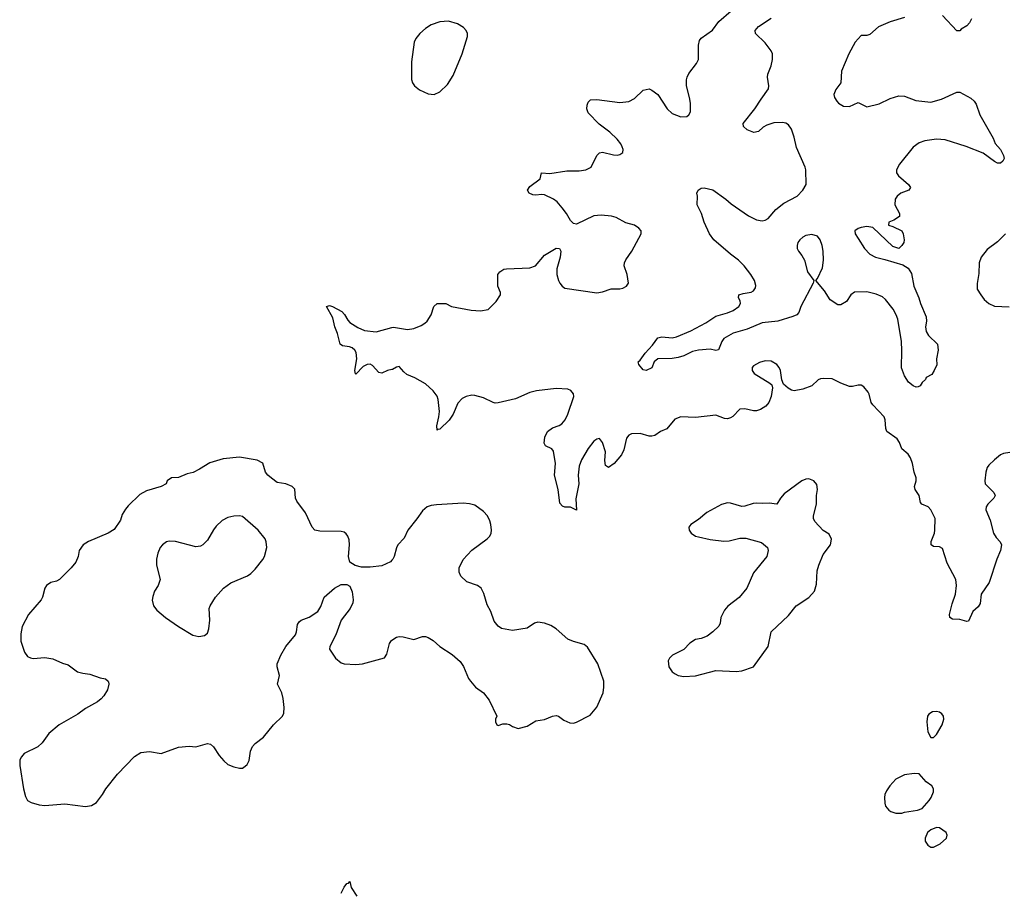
# Model space of a CAD drawing. Header units: inches. Extents: x 1449094 to 1618372, y 389908 to 534307.
# Tile 69 of 256: x 1507436 to 1514216, y 422331 to 428325. Entities that reach past the tile are written whole.
import ezdxf

# ---------------------------------------------------------------- set-up
doc = ezdxf.new("R2010")
doc.units = ezdxf.units.IN
doc.header["$MEASUREMENT"] = 0
doc.layers.add('B5402', color=7, linetype='Continuous')
doc.layers.add('B5412', color=7, linetype='Continuous')

msp = doc.modelspace()

# ---------------------------------------------------------------- linework, layer by layer
at = {"layer": 'B5402', "color": 5}
for points, elevation in [([(1510000, 425916.8), (1509970, 425909.4), (1509930, 425891.8), (1509910, 425896.2), (1509865.1, 425945.1), (1509850, 425952.6), (1509830, 425951.1), (1509802.4, 425937.6), (1509750, 425884), (1509747.6, 425887.6), (1509743.6, 425910), (1509757.4, 425990), (1509753, 426033), (1509744.2, 426050), (1509725.5, 426065.5), (1509706.9, 426073.1), (1509660.1, 426080.1), (1509642.7, 426090), (1509625.2, 426165.2), (1509606, 426210), (1509592.6, 426272.6), (1509550, 426351.3), (1509570, 426356.3), (1509589.4, 426350.6), (1509654.8, 426314.8), (1509674, 426294), (1509695.2, 426255.3), (1509710, 426239.3), (1509764.9, 426205), (1509810, 426185.3), (1509890, 426175.3), (1510000, 426205.3)], 680), ([(1510000, 424603.7), (1509990, 424592.3), (1509930, 424565.1), (1509850, 424555.1), (1509790, 424556), (1509746.3, 424566.3), (1509709.5, 424589.5), (1509699.6, 424630), (1509706.6, 424710), (1509704.9, 424744.9), (1509695.6, 424770), (1509684.2, 424784.2), (1509670, 424795.6), (1509650, 424800.5), (1509503.8, 424803.8), (1509469.4, 424810), (1509449.6, 424830), (1509404.2, 424930), (1509344.5, 425010), (1509334.5, 425030), (1509330, 425093.2), (1509313.2, 425110), (1509270, 425129.5), (1509210, 425139.5), (1509170, 425167.8), (1509144.5, 425190), (1509129.5, 425210), (1509110, 425272.7), (1509071.2, 425291.2), (1508950, 425313.5), (1508837.5, 425302.5), (1508745.3, 425274.7), (1508674.8, 425230), (1508630, 425207.6), (1508590, 425198.4), (1508530, 425174), (1508482, 425170), (1508451.3, 425150), (1508444.7, 425130), (1508411.3, 425110), (1508310, 425081.3), (1508264.2, 425055.8), (1508182.4, 424977.6), (1508164.7, 424955.3), (1508141.7, 424918.3), (1508130, 424879), (1508085.8, 424814.2), (1508044.7, 424790), (1507910, 424731.3), (1507873.4, 424710), (1507846.4, 424670), (1507839.3, 424630), (1507822.4, 424590), (1507790.3, 424550), (1507710, 424471.2), (1507690, 424460.4), (1507650, 424449.7), (1507620.4, 424430), (1507609.2, 424410.8), (1507592.9, 424350), (1507583.1, 424330), (1507497.6, 424230), (1507453.8, 424146.2), (1507443, 424097), (1507445.1, 424045.1), (1507468.7, 423970), (1507490, 423940.5), (1507510, 423930.4), (1507530, 423926.7), (1507610, 423933.6), (1507665.4, 423925.4), (1507730, 423894), (1507770, 423882.8), (1507835.2, 423835.2), (1507870, 423825.5), (1507919.9, 423819.9), (1507990, 423794), (1508027.1, 423787.1), (1508046, 423770), (1508047.1, 423767.1), (1508050.6, 423750), (1508042, 423710), (1508016.3, 423670), (1507997.3, 423650), (1507971.7, 423628.3), (1507890, 423581.6), (1507835.9, 423544.1), (1507708.9, 423471.1), (1507636.5, 423410), (1507590, 423347.3), (1507560.8, 423319.2), (1507467.8, 423272.2), (1507447.7, 423250), (1507437.3, 423230), (1507436.3, 423190), (1507463.1, 423030), (1507476.7, 422976.7), (1507490.7, 422950), (1507514.6, 422934.6), (1507570, 422918.3), (1507610, 422915.3), (1507746.9, 422926.9), (1507890, 422907.4), (1507930, 422914), (1507965.6, 422934.4), (1508007.3, 422990), (1508029.8, 423030.3), (1508109.5, 423130), (1508227, 423253), (1508270, 423279.3), (1508330, 423285.5), (1508410, 423272.4), (1508530, 423316), (1508602.4, 423322.4), (1508650, 423319.3), (1508730, 423340.7), (1508750, 423337.3), (1508770, 423318.8), (1508810, 423258.8), (1508841.7, 423221.7), (1508870, 423197.3), (1508910, 423180.7), (1508950, 423170.8), (1508970, 423171), (1508990, 423184.7), (1509002.7, 423197.3), (1509016.2, 423223.8), (1509026.6, 423290), (1509039.1, 423320.9), (1509058.3, 423341.7), (1509114.1, 423385.8), (1509183.6, 423470), (1509245.6, 423530), (1509255.4, 423550), (1509258.5, 423590), (1509251, 423651), (1509240.5, 423690), (1509212.3, 423750), (1509225.2, 423810), (1509208.9, 423868.9), (1509209, 423889), (1509235.1, 423950), (1509269.8, 424010.2), (1509334.5, 424090), (1509342.9, 424110), (1509350, 424162), (1509360.5, 424179.5), (1509375.3, 424190), (1509430, 424210.6), (1509489.2, 424250), (1509510, 424284.7), (1509534, 424350), (1509605.2, 424410), (1509650, 424435.5), (1509690, 424437.3), (1509710, 424424.7), (1509725.2, 424385.2), (1509733, 424330), (1509730.3, 424309.6), (1509713, 424270), (1509650.4, 424190), (1509614.4, 424090), (1509573, 424010), (1509570.7, 423990), (1509610.8, 423930), (1509650, 423897.3), (1509670.5, 423890.5), (1509750, 423884.4), (1509798, 423890), (1509949.3, 423930.7), (1509963.7, 423956.3), (1509982, 424030), (1509996, 424050), (1510000, 424052.7)], 720), ([(1509650, 422310.8), (1509670, 422353), (1509690, 422377.3), (1509700.4, 422379.6), (1509710, 422390.8), (1509718, 422350), (1509757.4, 422290)], 680)]:
    msp.add_lwpolyline(points, dxfattribs=dict(at, elevation=elevation))
at = {"layer": 'B5402', "color": 5, "elevation": 740}
msp.add_lwpolyline([(1508949.5, 424909.5), (1508910, 424907.3), (1508870, 424897.6), (1508830, 424876.2), (1508790, 424838), (1508770, 424812.3), (1508730, 424742), (1508698, 424710), (1508680.6, 424699.4), (1508650, 424695.1), (1508510, 424731.5), (1508465.5, 424734.5), (1508446.8, 424730), (1508420.5, 424710), (1508404.4, 424690), (1508387.7, 424652.3), (1508378.3, 424610), (1508379.5, 424570), (1508404.4, 424470), (1508390.3, 424430), (1508365.3, 424390), (1508353.2, 424353.2), (1508348.6, 424328.6), (1508357.1, 424290), (1508379.9, 424259.9), (1508440.7, 424210), (1508530, 424147.7), (1508627.9, 424087.9), (1508670, 424078), (1508710, 424086), (1508730, 424102), (1508739, 424130), (1508745.2, 424190), (1508740.9, 424270), (1508747, 424290), (1508783.6, 424350), (1508840.5, 424410), (1508890, 424447.4), (1509003.9, 424496.1), (1509028.5, 424511.5), (1509058.9, 424541.1), (1509111.1, 424608.9), (1509122, 424630), (1509137, 424690), (1509134.5, 424730), (1509127, 424750), (1509078, 424810), (1508970, 424904.5)], close=True, dxfattribs=at)
at = {"layer": 'B5412', "color": 5}
for points, elevation in [([(1510000, 426205.3), (1510010, 426208), (1510107.5, 426192.5), (1510150, 426198), (1510200.2, 426219.8), (1510225.6, 426234.4), (1510242, 426250), (1510270, 426292), (1510289.2, 426350), (1510310, 426370.6), (1510370, 426370.7), (1510410.7, 426350.7), (1510544.5, 426324.5), (1510610, 426320.5), (1510662, 426330), (1510716.5, 426383.5), (1510748, 426430), (1510747.3, 426447.3), (1510728.7, 426490), (1510728.7, 426570), (1510742, 426590), (1510770, 426606.8), (1510789.4, 426610.6), (1510950, 426616), (1510989.1, 426630.9), (1511050, 426704.7), (1511131.3, 426751.3), (1511154, 426750), (1511162, 426730), (1511158, 426690), (1511136, 426610), (1511136, 426570), (1511146, 426530), (1511156, 426510), (1511170.7, 426490.7), (1511190, 426476), (1511410, 426444), (1511450, 426450.7), (1511510, 426470.8), (1511570, 426471), (1511590, 426476), (1511615.3, 426490), (1511629, 426511), (1511619.5, 426570), (1511599.5, 426630), (1511602, 426650), (1511610, 426671), (1511652.7, 426730), (1511715.3, 426850), (1511715.3, 426870), (1511699, 426890), (1511669.5, 426909.5), (1511610, 426927), (1511542.9, 426962.9), (1511511.6, 426971.6), (1511441.4, 426978.6), (1511390, 426975.1), (1511270, 426917.2), (1511250, 426921.2), (1511230, 426941.2), (1511202.4, 426990), (1511171.3, 427030), (1511137.4, 427070), (1511113, 427090), (1511050, 427118.8), (1511030, 427122.4), (1510990, 427116.8), (1510970, 427118.7), (1510943.6, 427130), (1510933.3, 427150), (1510950, 427175.8), (1511021.2, 427230), (1511030, 427271), (1511086.6, 427266.6), (1511203.8, 427283.8), (1511290, 427283.9), (1511335.3, 427290), (1511372.3, 427310), (1511411.3, 427388.7), (1511430, 427407.7), (1511450, 427413), (1511526.3, 427393.7), (1511550, 427393), (1511570, 427397.3), (1511589, 427410), (1511592, 427430), (1511585.1, 427450), (1511575.6, 427470), (1511550, 427502.9), (1511500.7, 427550), (1511426.1, 427606.1), (1511350, 427683.7), (1511341.3, 427710), (1511344, 427736), (1511350, 427758), (1511367.3, 427772.7), (1511410, 427774.9), (1511570, 427755.3), (1511630, 427760.4), (1511670, 427781.6), (1511730, 427839.3), (1511770, 427847.7), (1511790, 427840.5), (1511830.3, 427810.3), (1511895.8, 427710), (1511930, 427678), (1511990, 427654.9), (1512030, 427659.1), (1512045.2, 427670), (1512054.5, 427690), (1512055.1, 427750), (1512049.7, 427790), (1512028.2, 427870), (1512027.8, 427910), (1512031.6, 427930), (1512044.6, 427955.4), (1512098, 428022), (1512109.6, 428050), (1512109.7, 428150), (1512117.5, 428182.5), (1512130, 428198.4), (1512207.8, 428252.2), (1512250, 428312.9), (1512335, 428385)], 680), ([(1513530, 428339.7), (1513430, 428311.1), (1513350, 428274.7), (1513290, 428222.9), (1513270, 428217), (1513230, 428215.1), (1513190, 428169.5), (1513145.2, 428090), (1513095.3, 427970), (1513090.4, 427890), (1513055.5, 427844.5), (1513043.2, 427810), (1513046.5, 427790), (1513062.9, 427762.9), (1513075.8, 427750), (1513110, 427730.3), (1513150, 427727.9), (1513210, 427753.7), (1513270, 427724.4), (1513355.4, 427744.6), (1513430, 427783), (1513490, 427800.5), (1513530, 427797.3), (1513608.2, 427768.2), (1513710, 427757.6), (1513783.3, 427776.7), (1513890, 427826), (1513910, 427824.7), (1513984.9, 427784.9), (1514010, 427764.7), (1514022.5, 427742.5), (1514048.4, 427670), (1514140.4, 427510), (1514152.5, 427472.5), (1514190, 427430.6), (1514211.8, 427390), (1514214.4, 427370), (1514206.8, 427350), (1514190, 427336), (1514170, 427338), (1514150, 427347.6), (1514070, 427405.1), (1513952.8, 427452.8), (1513810, 427498.2), (1513750, 427502.7), (1513670, 427489.7), (1513630, 427477.7), (1513590, 427447.8), (1513494, 427330), (1513474.9, 427290), (1513474.9, 427270), (1513488, 427250), (1513556.3, 427190), (1513570.7, 427170), (1513558, 427150), (1513504.7, 427130), (1513478, 427110), (1513464.7, 427090), (1513462.8, 427050), (1513494, 426990), (1513494, 426970), (1513456.2, 426943.8), (1513421, 426930), (1513418, 426910), (1513450, 426900.4), (1513510.7, 426870), (1513520.7, 426850), (1513526, 426810), (1513524.7, 426790), (1513510.9, 426769.1), (1513490, 426748.7), (1513450, 426764), (1513310, 426895.1), (1513270, 426901.3), (1513230, 426895.1), (1513210, 426887.8), (1513187.4, 426870), (1513190.5, 426850), (1513210, 426817.3), (1513254.9, 426750), (1513290, 426710.5), (1513328.9, 426688.9), (1513394.4, 426674.4), (1513517.5, 426637.5), (1513554.9, 426614.9), (1513577.1, 426577.1), (1513594, 426490), (1513628.2, 426410), (1513638.4, 426370), (1513678.5, 426278.5), (1513680.9, 426250), (1513673.7, 426210), (1513678.3, 426178.3), (1513694.9, 426150), (1513757.3, 426090), (1513760.7, 426050), (1513750.7, 425990), (1513750.8, 425949.2), (1513734, 425910), (1513716.9, 425883.1), (1513678, 425862), (1513672.7, 425847.3), (1513650, 425826), (1513636.9, 425803.1), (1513623.6, 425796.4), (1513610, 425795.3), (1513590, 425803.7), (1513556, 425830), (1513530, 425874), (1513507.9, 425927.9), (1513511.9, 426048.1), (1513507.8, 426110), (1513482.5, 426262.5), (1513472.7, 426292.7), (1513451.8, 426331.8), (1513398.1, 426398.1), (1513376.7, 426416.7), (1513335.2, 426435.2), (1513270.5, 426450.5), (1513185.5, 426450), (1513159.6, 426430), (1513130, 426383.7), (1513090, 426360.9), (1513070, 426361.2), (1513016.9, 426396.9), (1512977.4, 426457.4), (1512918, 426530), (1512930, 426542), (1512964.6, 426615.4), (1512970.8, 426669.2), (1512968.8, 426730), (1512962.5, 426770), (1512948.5, 426810), (1512930, 426833.3), (1512890, 426845.8), (1512850, 426838.4), (1512830, 426827.4), (1512809, 426810), (1512795.2, 426790), (1512789.1, 426770), (1512789.1, 426750), (1512798.5, 426730), (1512822.1, 426702.1), (1512840.9, 426670), (1512861.3, 426590), (1512904.7, 426530), (1512901, 426510), (1512816.3, 426350), (1512802, 426310), (1512787, 426293), (1512759.6, 426280.4), (1512656, 426250), (1512550, 426236.8), (1512445.7, 426194.3), (1512350, 426167.7), (1512285.4, 426130), (1512270.2, 426110), (1512248.8, 426051.2), (1512230, 426048.3), (1512190, 426056.8), (1512110, 426048.8), (1512070, 426039.8), (1512010, 426011.1), (1511970, 425999.3), (1511930, 425992.6), (1511830.6, 425989.4), (1511806, 425970), (1511790, 425928), (1511751.1, 425908.9), (1511730, 425915.3), (1511699.3, 425950), (1511695.3, 425970), (1511710, 425981), (1511742.9, 426030), (1511795, 426085), (1511830, 426134.3), (1511858.4, 426141.6), (1511930, 426133.4), (1511959.5, 426140.4), (1512057.5, 426182.5), (1512161.6, 426238.4), (1512230, 426282.6), (1512310, 426305.5), (1512350, 426323.6), (1512387.3, 426350), (1512400.7, 426370), (1512397, 426390), (1512386, 426410), (1512389.2, 426430), (1512419.3, 426440.7), (1512474, 426450), (1512490, 426458), (1512502.3, 426477.7), (1512505.6, 426494.4), (1512496.4, 426530), (1512472.1, 426570), (1512425.3, 426630), (1512386, 426670), (1512330, 426711), (1512216.9, 426810), (1512185.4, 426850), (1512149.7, 426930), (1512131.1, 426991.1), (1512101.2, 427050), (1512104, 427110), (1512099, 427130), (1512108.9, 427151.1), (1512130, 427166), (1512150, 427166.8), (1512210, 427153), (1512298, 427090), (1512336.7, 427056.7), (1512454.8, 426974.8), (1512510, 426946), (1512550, 426941.1), (1512570, 426944.9), (1512590, 426956.4), (1512643.1, 427016.9), (1512697.6, 427062.4), (1512790, 427110.4), (1512830, 427150.6), (1512851.1, 427190), (1512849.7, 427290), (1512844.8, 427310), (1512784.7, 427444.7), (1512770, 427516), (1512750.8, 427570), (1512730, 427600.5), (1512712, 427612), (1512690, 427617.1), (1512630, 427614.8), (1512581.4, 427598.6), (1512556.3, 427583.7), (1512524.2, 427555.8), (1512492.7, 427547.3), (1512446.6, 427566.6), (1512419.5, 427590), (1512418.4, 427610), (1512499.3, 427710), (1512541.7, 427778.3), (1512592.3, 427847.7), (1512595.8, 427870), (1512585, 427930), (1512587, 427950), (1512611.8, 428008.2), (1512620.7, 428050), (1512619.8, 428090), (1512611.3, 428111.3), (1512570, 428166.3), (1512503.7, 428230), (1512502, 428250), (1512522.8, 428277.2), (1512610, 428335.5)], 660), ([(1513990.3, 428329.6), (1513977.1, 428302.9), (1513957.3, 428282.7), (1513919.6, 428260.4), (1513910, 428248), (1513890, 428248.7), (1513790, 428353.2)], 660), ([(1514225.5, 426850), (1514170, 426796), (1514098, 426742), (1514058, 426690), (1514044.4, 426650), (1514041.6, 426578.4), (1514030.6, 426509.4), (1514030.7, 426470), (1514054, 426430), (1514078.8, 426398.8), (1514110, 426370.7), (1514150, 426353.4), (1514250, 426347.3)], 680), ([(1514254.4, 425345.6), (1514210, 425339), (1514190, 425328.7), (1514150, 425295.3), (1514110, 425259), (1514098.5, 425241.5), (1514088.2, 425210), (1514081.6, 425150), (1514085.5, 425130), (1514144.9, 425070), (1514153.4, 425050), (1514144.9, 425030), (1514102, 424990), (1514092, 424970), (1514090.3, 424950), (1514119.3, 424879.3), (1514141.3, 424790), (1514160.2, 424760.2), (1514188.2, 424730), (1514197.1, 424710), (1514190.3, 424670), (1514164, 424610), (1514111.4, 424450), (1514056.9, 424370), (1514050, 424304.5), (1514036.9, 424283.1), (1514000.3, 424250), (1513970, 424184), (1513957.3, 424182.7), (1513910, 424196), (1513858.6, 424198.6), (1513841.2, 424210), (1513838, 424230), (1513856.6, 424303.4), (1513879.7, 424370), (1513886.6, 424430), (1513882, 424470), (1513822.6, 424582.6), (1513790, 424683.7), (1513770, 424695.6), (1513730, 424697.4), (1513713.6, 424710), (1513713.1, 424733.1), (1513735.8, 424790), (1513738.8, 424810), (1513740.4, 424890), (1513710, 424949.6), (1513691.5, 424970), (1513648.8, 424988.8), (1513640, 425000), (1513629.8, 425050), (1513602, 425090), (1513597.4, 425110), (1513609.7, 425150), (1513609.7, 425170), (1513596.4, 425210), (1513585.1, 425270), (1513570, 425309.3), (1513554.7, 425334.7), (1513510.9, 425370.9), (1513494.7, 425414.7), (1513479.4, 425439.4), (1513407.3, 425490), (1513400.4, 425510), (1513396, 425570), (1513388.3, 425590), (1513310, 425674), (1513299.7, 425690), (1513287, 425747), (1513280.1, 425760.1), (1513250, 425797), (1513230, 425807.6), (1513210, 425809.6), (1513170, 425798.7), (1513150, 425799.7), (1513090, 425821.3), (1513030, 425852), (1512970, 425854.5), (1512950, 425852), (1512935.8, 425844.2), (1512890, 425803.6), (1512830, 425780.5), (1512770, 425769.6), (1512750, 425774.5), (1512727.8, 425787.8), (1512696.2, 425816.2), (1512684.8, 425844.8), (1512675.6, 425910), (1512667, 425930), (1512650, 425951.8), (1512610, 425974.7), (1512570, 425976.3), (1512530, 425964.2), (1512490, 425940.9), (1512480.5, 425930), (1512479.3, 425910), (1512493.4, 425890), (1512602.4, 425822.4), (1512614.8, 425810), (1512620.7, 425790), (1512610.5, 425730), (1512594.9, 425690), (1512575.1, 425664.9), (1512538.2, 425641.8), (1512510, 425632.6), (1512490, 425632.2), (1512430, 425646), (1512395.5, 425644.5), (1512346, 425594), (1512330, 425583), (1512310, 425577.4), (1512290, 425578), (1512230, 425602), (1512090, 425585.7), (1511988.8, 425591.2), (1511946.6, 425573.4), (1511891.7, 425508.3), (1511850, 425489.6), (1511810, 425463.1), (1511790, 425457.2), (1511770, 425458.5), (1511710, 425475.4), (1511650, 425474.7), (1511630, 425465.1), (1511615.6, 425444.4), (1511596.8, 425363.2), (1511580.2, 425330), (1511530.2, 425269.8), (1511490, 425242.9), (1511470, 425255.3), (1511466.2, 425290), (1511471, 425350), (1511450, 425414), (1511430, 425441.2), (1511410, 425438), (1511390, 425422.9), (1511350, 425371.6), (1511306.1, 425293.9), (1511288, 425250), (1511280.9, 425190), (1511287.1, 425130), (1511266.9, 425026.9), (1511270, 424948.7), (1511230, 424969.4), (1511190, 424969.5), (1511174.8, 424974.8), (1511156.2, 424996.2), (1511145.3, 425090), (1511119.8, 425190), (1511125, 425270), (1511113.2, 425353.2), (1511101.2, 425370), (1511056, 425390), (1511047.1, 425410), (1511052.6, 425450), (1511070, 425490.4), (1511105.3, 425514.7), (1511152, 425530), (1511170, 425543.1), (1511192.4, 425570), (1511211.1, 425610), (1511252.3, 425730), (1511249.2, 425750), (1511231.7, 425771.7), (1511210, 425782), (1511130, 425784.7), (1510994.8, 425770), (1510950, 425758.1), (1510850, 425715.2), (1510730, 425686.6), (1510710, 425685.6), (1510696, 425690), (1510630, 425721), (1510570, 425738), (1510550, 425739.7), (1510510, 425731.5), (1510483.4, 425716.6), (1510454.2, 425685.8), (1510422, 425610), (1510392.9, 425567.1), (1510330, 425506.3), (1510315.5, 425504.5), (1510310, 425499), (1510308.5, 425528.5), (1510323.5, 425590), (1510327.5, 425627.5), (1510316.9, 425710), (1510310, 425732.3), (1510283.6, 425770), (1510230, 425818), (1510158.2, 425858.2), (1510102.7, 425882.7), (1510080.4, 425900.4), (1510050, 425936), (1510030, 425932.7), (1510002.5, 425917.5), (1510000, 425916.8)], 680), ([(1510000, 424052.7), (1510030, 424073), (1510050, 424078), (1510075.9, 424075.9), (1510150, 424058.8), (1510210, 424078.8), (1510230, 424078.8), (1510248.9, 424071.1), (1510282.8, 424050), (1510328.8, 424008.8), (1510414.7, 423954.7), (1510470, 423907.3), (1510491.7, 423871.7), (1510526.4, 423790), (1510540.5, 423770), (1510574.8, 423730), (1510630, 423690.6), (1510670, 423640.7), (1510722, 423530), (1510712, 423510), (1510712, 423490), (1510722, 423470), (1510730, 423464.7), (1510763.1, 423476.9), (1510790, 423478), (1510810, 423472), (1510830, 423458), (1510870, 423444.7), (1510930, 423461), (1510990, 423498), (1511050, 423506.8), (1511106, 423530), (1511130, 423533.8), (1511146, 423530), (1511182.6, 423502.6), (1511224.7, 423484.7), (1511250, 423482.4), (1511270, 423488.4), (1511363.6, 423536.4), (1511410, 423590.8), (1511454, 423690), (1511459.5, 423730), (1511458, 423770), (1511418, 423890), (1511346, 424006), (1511323.5, 424023.5), (1511250, 424043), (1511210, 424060.5), (1511130, 424131.5), (1511094.8, 424154.8), (1511050, 424171), (1511003.8, 424176.2), (1510980.7, 424170), (1510930, 424136.2), (1510830, 424119.6), (1510754, 424134), (1510730, 424149.2), (1510704.4, 424184.4), (1510680.5, 424250), (1510656.2, 424296.2), (1510633.4, 424373.4), (1510614, 424410), (1510589.7, 424429.7), (1510515.6, 424455.6), (1510474.3, 424494.3), (1510462, 424522), (1510462, 424550), (1510490, 424608.5), (1510550, 424671.6), (1510655.1, 424750), (1510673, 424770), (1510682, 424790), (1510685.1, 424810), (1510679.7, 424850), (1510674.1, 424874.1), (1510657.6, 424910), (1510630, 424938.4), (1510570, 424982.9), (1510532.7, 424992.7), (1510490, 424996.3), (1510305.6, 424985.6), (1510270, 424980.4), (1510241.6, 424970), (1510210, 424943.6), (1510172.2, 424887.8), (1510110, 424811.5), (1510083.8, 424756.2), (1510040.5, 424710), (1510030, 424688.7), (1510014.9, 424630), (1510005.5, 424610), (1510000, 424603.7)], 720)]:
    msp.add_lwpolyline(points, dxfattribs=dict(at, elevation=elevation))
at = {"layer": 'B5412', "color": 5, "elevation": 720}
for points in [[(1510390, 428314.5), (1510330, 428311.1), (1510270.8, 428290), (1510230, 428263), (1510191.2, 428228.8), (1510165.1, 428194.9), (1510153.4, 428170), (1510133.5, 428033.5), (1510134, 427914), (1510142, 427890), (1510154.9, 427870), (1510190, 427841.6), (1510250, 427814), (1510290, 427810.4), (1510330, 427828.7), (1510381.1, 427878.9), (1510420.4, 427939.6), (1510482.7, 428090), (1510520.5, 428210), (1510519.6, 428230), (1510511.8, 428250), (1510492.3, 428270), (1510450, 428295.4)], [(1512870, 425163.6), (1512850, 425162.4), (1512822, 425150), (1512700.4, 425059.6), (1512675.3, 425030), (1512650, 424989.3), (1512596.2, 424996.2), (1512550, 424993.3), (1512510, 424996.3), (1512486.1, 424993.9), (1512430, 424974.5), (1512410, 424972.3), (1512330, 424996.2), (1512310, 424997.6), (1512270, 424987.6), (1512167.8, 424932.2), (1512110, 424882.7), (1512058, 424850), (1512044.7, 424830), (1512046, 424810), (1512060.7, 424790), (1512090.8, 424770), (1512110, 424764), (1512190, 424745), (1512284.8, 424735.3), (1512322, 424738), (1512395.2, 424755.2), (1512436.1, 424756.1), (1512545.5, 424725.5), (1512584.7, 424690), (1512591.3, 424670), (1512580.5, 424630), (1512490, 424517.2), (1512442.4, 424410), (1512390, 424347.3), (1512311.8, 424288.2), (1512290, 424259.3), (1512264.4, 424210), (1512259.1, 424170), (1512250.7, 424150), (1512210, 424109.3), (1512170, 424081.2), (1512130, 424064), (1512090, 424057.2), (1512050, 424033.2), (1512010.4, 423989.6), (1511931.3, 423950), (1511910, 423928), (1511901, 423910), (1511906.8, 423870), (1511930, 423836), (1511950, 423820.7), (1511970, 423810.6), (1512010, 423802), (1512090, 423808.2), (1512230, 423844.9), (1512370, 423838), (1512410, 423842), (1512489.5, 423870.5), (1512589.5, 424010.5), (1512610, 424110.8), (1512730, 424222.8), (1512782.7, 424290), (1512870, 424346.4), (1512909.7, 424390), (1512922.5, 424437.5), (1512928.6, 424530), (1512938.3, 424570), (1512970, 424642), (1513019.7, 424710), (1513027.5, 424747.5), (1513010, 424782.7), (1512970, 424809.2), (1512912.3, 424870), (1512902, 424890), (1512902, 424910), (1512923.6, 424990), (1512923.6, 425050), (1512929.6, 425090), (1512924.4, 425124.4), (1512905.2, 425150)], [(1513750, 423561.2), (1513721.4, 423558.6), (1513696.8, 423543.2), (1513688, 423530), (1513683, 423490), (1513690, 423422), (1513710, 423382), (1513730, 423382), (1513750, 423404.7), (1513789.3, 423470), (1513800.9, 423510), (1513797.2, 423530), (1513786.3, 423546.3), (1513770, 423557.2)], [(1513595.5, 423135.5), (1513530, 423126.6), (1513470, 423095.6), (1513427.7, 423050), (1513404.7, 423015.3), (1513394, 422990), (1513390.6, 422970), (1513393.4, 422930), (1513399.1, 422910), (1513422.3, 422882.3), (1513434, 422874), (1513470, 422862.4), (1513510, 422863.1), (1513530, 422868.4), (1513618, 422882), (1513650, 422894), (1513699.3, 422950), (1513712.7, 422970), (1513728.7, 423010), (1513728, 423030), (1513718, 423050), (1513678, 423078), (1513630, 423133.2)], [(1513750, 422763.7), (1513710, 422747), (1513688.5, 422730), (1513670.9, 422690.9), (1513670.8, 422670), (1513690, 422641), (1513710, 422627.3), (1513730, 422627.3), (1513775.3, 422650), (1513818, 422690), (1513822, 422710), (1513815.3, 422730), (1513770, 422761.2)]]:
    msp.add_lwpolyline(points, close=True, dxfattribs=at)

doc.saveas('drawing.dxf')
